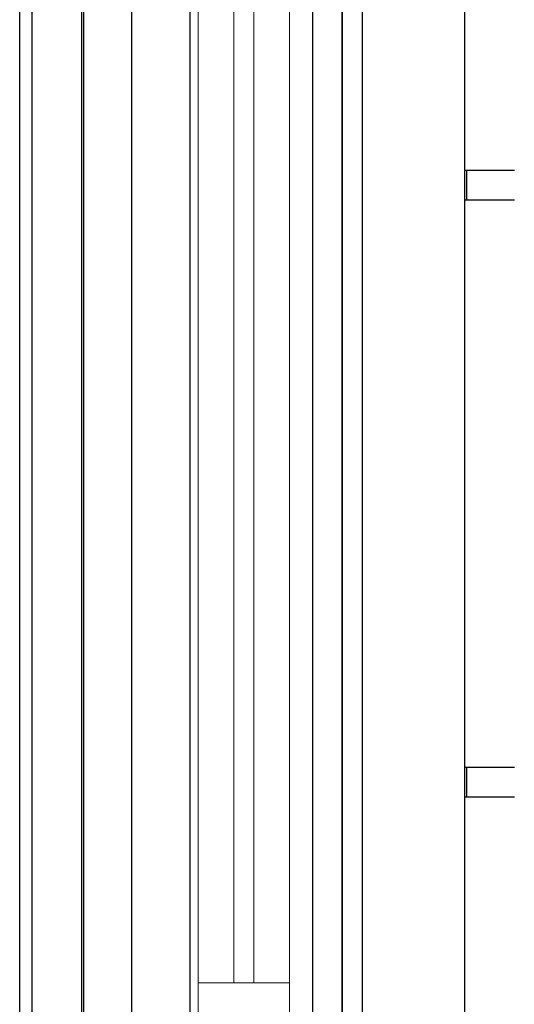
# Model space of a CAD drawing. Header units: millimetres. Extents: x -8544 to 51179, y -2070 to 39312.
# Tile 159 of 165: x 43699 to 44197, y 4742 to 5731. Entities that reach past the tile are written whole.
import ezdxf
from ezdxf.enums import TextEntityAlignment as Align

# ---------------------------------------------------------------- set-up
doc = ezdxf.new("R2010")
doc.units = ezdxf.units.MM
doc.header["$LTSCALE"] = 0.5
doc.header["$MEASUREMENT"] = 0
doc.linetypes.add('Akselinje', pattern=[1500, 1000, -200, 100, -200])
doc.linetypes.add('PLINE', pattern=[0])
for name, color, linetype in [('0(Nye konstruksjoner)', 7, 'Continuous'), ('222- Søyler (Nye konstruksjoner)', 7, 'Continuous'), ('235- Utvendig kledning og overflate(Nye konstruksjoner)', 7, 'Continuous'), ('265- Gesimser_ takrenner og nedløp(Nye konstruksjoner)', 7, 'Continuous'), ('82-- Modullinjer', 7, 'Continuous')]:
    doc.layers.add(name, color=color, linetype=linetype)
doc.layers.add('234- Vinduer_ dører_ porter(Nye konstruksjoner)', color=7, linetype='Continuous', lineweight=0)
doc.styles.add('GENERATED_STYLE_1', font='arial.ttf')

# ---------------------------------------------------------------- blocks, each defined once
blk = doc.blocks.new('Standard grid marker[15]', base_point=(43811.93, 12550))
at = {"layer": '82-- Modullinjer', "linetype": 'Akselinje'}
blk.add_line((43811.93, 12350), (43811.93, 1550), dxfattribs=at)
at = {"layer": '82-- Modullinjer', "style": 'GENERATED_STYLE_1'}
for tag, p in [('AC_MarkerText_1_0', (43811.93, 12887.5)), ('AC_MarkerText_1_1', (43811.93, 1187.5))]:
    blk.add_attdef(tag, text='', height=175, rotation=360, dxfattribs=at).set_placement(p, align=Align.TOP_CENTER)

msp = doc.modelspace()

# ---------------------------------------------------------------- linework, layer by layer
at = {"layer": '0(Nye konstruksjoner)', "linetype": 'PLINE'}
for p, q in [((43699.43, 3870), (43699.43, 6130)), ((43711.93, 3820), (43711.93, 6130)), ((43761.93, 3820), (43761.93, 6130)), ((43763.93, 3820), (43763.93, 6130)), ((43811.93, 6130), (43811.93, 4720)), ((43993.93, 6130), (43993.93, 3820)), ((44023.93, 6130), (44023.93, 3820)), ((44043.93, 6130), (44043.93, 3820))]:
    msp.add_line(p, q, dxfattribs=at)
at = {"layer": '222- Søyler (Nye konstruksjoner)', "linetype": 'PLINE'}
msp.add_line((43870.93, 3820), (43870.93, 6130), dxfattribs=at)
at = {"layer": '234- Vinduer_ dører_ porter(Nye konstruksjoner)', "linetype": 'PLINE'}
for p, q in [((43878.93, 4763), (43878.93, 6069)), ((43914.93, 6069), (43914.93, 4763)), ((43934.93, 4763), (43934.93, 6069)), ((43970.93, 4763), (43970.93, 6069)), ((43878.93, 4763), (43878.93, 4707)), ((43970.93, 4763), (43878.93, 4763)), ((43970.93, 4763), (43970.93, 4707))]:
    msp.add_line(p, q, dxfattribs=at)
at = {"layer": '235- Utvendig kledning og overflate(Nye konstruksjoner)', "linetype": 'PLINE'}
msp.add_line((44023.93, 3820), (44023.93, 6130), dxfattribs=at)
at = {"layer": '265- Gesimser_ takrenner og nedløp(Nye konstruksjoner)', "linetype": 'PLINE'}
for p, q in [((44146.93, 6341.52), (44146.93, 3820)), ((44147.03, 5580), (44149.03, 5580)), ((44147.03, 5550), (44147.03, 5580)), ((44149.03, 5580), (44197.03, 5580)), ((44149.03, 5550), (44149.03, 5580)), ((44147.03, 5550), (44149.03, 5550)), ((44149.03, 5550), (44197.03, 5550)), ((44147.03, 4980), (44149.03, 4980)), ((44147.03, 4950), (44147.03, 4980)), ((44149.03, 4980), (44197.03, 4980)), ((44149.03, 4950), (44149.03, 4980)), ((44147.03, 4950), (44149.03, 4950)), ((44149.03, 4950), (44197.03, 4950))]:
    msp.add_line(p, q, dxfattribs=at)

# ---------------------------------------------------------------- block references
at = {"layer": '82-- Modullinjer', "linetype": 'PLINE'}
msp.add_blockref('Standard grid marker[15]', (43811.93, 12550), dxfattribs=at)

doc.saveas('drawing.dxf')
